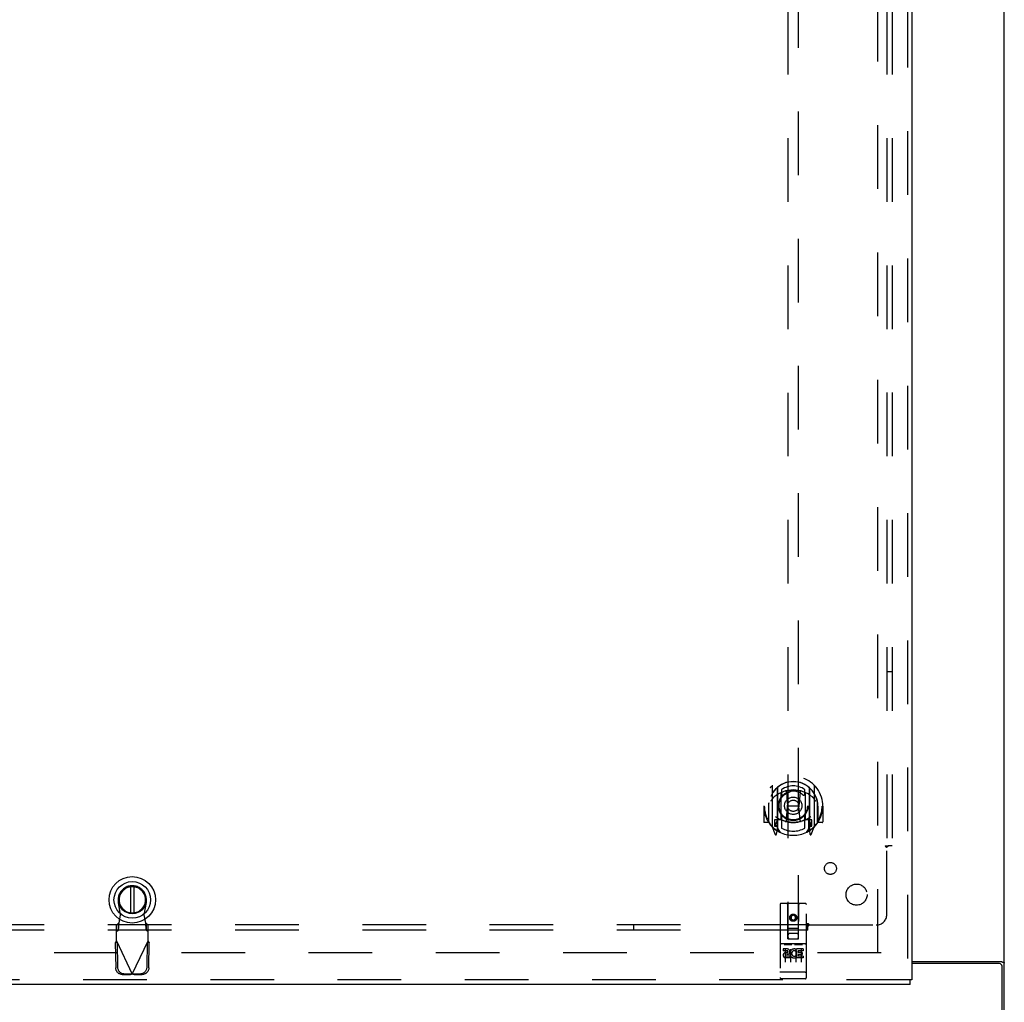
# Model space of a CAD drawing. Header units: inches. Extents: x 0 to 274, y 0 to 177.
# Tile 19 of 138: x 93 to 116, y 60 to 83. Entities that reach past the tile are written whole.
import ezdxf

# ---------------------------------------------------------------- set-up
doc = ezdxf.new("R2010")
doc.units = ezdxf.units.IN
doc.header["$LTSCALE"] = 15.069778
doc.header["$MEASUREMENT"] = 0
doc.linetypes.add('HIDDEN', pattern=[0.2, 0.1, -0.1])
doc.layers.get('0').update_dxf_attribs({"linetype": 'CONTINUOUS'})
for name, color, linetype in [('DEFAULT_2', 8, 'HIDDEN'), ('RIGHT_OR_MAIN_DOOR_ASSEMBLY', 7, 'CONTINUOUS'), ('SUBPANEL', 7, 'CONTINUOUS')]:
    doc.layers.add(name, color=color, linetype=linetype)

msp = doc.modelspace()

# ---------------------------------------------------------------- linework, layer by layer
at = {"color": 7, "linetype": 'Continuous'}
for p, q in [((116.105, 53.3), (116.105, 90.759)), ((113.917, 60.489), (116.035, 60.489)), ((115.99, 60.437), (113.917, 60.437)), ((116.053, 53.196), (116.053, 60.374))]:
    msp.add_line(p, q, dxfattribs=at)
msp.add_lwpolyline([(116.035, 60.489), (116.037, 60.487), (116.039, 60.486), (116.042, 60.484), (116.045, 60.483), (116.049, 60.481), (116.053, 60.48), (116.057, 60.478), (116.061, 60.477), (116.065, 60.475), (116.069, 60.474), (116.073, 60.473), (116.077, 60.471), (116.081, 60.47), (116.084, 60.469), (116.087, 60.467), (116.09, 60.466), (116.093, 60.464), (116.096, 60.463), (116.098, 60.461), (116.1, 60.459), (116.101, 60.458), (116.102, 60.456), (116.103, 60.454), (116.104, 60.452), (116.105, 60.45), (116.105, 60.448)], dxfattribs=at)
msp.add_arc((115.99, 60.374), 0.0625, 0, 90, dxfattribs=at)
at = {"layer": 'DEFAULT_2', "color": 8, "linetype": 'HIDDEN'}
for p, q in [((113.105, 60.696), (113.105, 121.696)), ((113.188, 60.696), (78.251, 60.696))]:
    msp.add_line(p, q, dxfattribs=at)
at = {"layer": 'RIGHT_OR_MAIN_DOOR_ASSEMBLY', "color": 8, "linetype": 'HIDDEN'}
for p, q in [((113.813, 122.342), (113.813, 60.05)), ((110.98, 89.025), (110.98, 61.024)), ((111.23, 61.024), (111.23, 89.025)), ((110.605, 64.651), (110.605, 63.684)), ((111.605, 63.684), (111.605, 64.651)), ((110.722, 64.598), (110.722, 63.582)), ((110.73, 64.598), (110.73, 63.595)), ((110.822, 63.85), (110.822, 64.481)), ((110.83, 64.558), (110.83, 64.455)), ((110.942, 64.507), (110.972, 64.168)), ((111.267, 64.507), (111.237, 64.168)), ((111.38, 64.455), (111.38, 64.558)), ((111.387, 64.481), (111.387, 63.85)), ((111.48, 64.598), (111.48, 63.595)), ((111.487, 64.598), (111.487, 63.582)), ((110.42, 64.168), (110.405, 64.168)), ((110.405, 64.168), (110.405, 63.795)), ((110.522, 64.168), (110.537, 64.168)), ((110.522, 64.168), (110.522, 63.78)), ((110.53, 64.239), (110.53, 64.242)), ((110.53, 63.782), (110.53, 64.239)), ((110.942, 63.824), (110.972, 64.168)), ((111.237, 64.168), (110.972, 64.168)), ((111.268, 63.824), (111.237, 64.168)), ((111.687, 64.168), (111.672, 64.168)), ((111.68, 64.239), (111.68, 64.242)), ((111.68, 63.782), (111.68, 64.239)), ((111.687, 64.168), (111.687, 63.78)), ((111.805, 64.168), (111.79, 64.168)), ((111.805, 64.168), (111.805, 63.795)), ((110.522, 63.78), (110.42, 63.78)), ((110.522, 63.78), (110.53, 63.795)), ((110.609, 63.673), (110.679, 63.498)), ((110.722, 63.839), (110.662, 63.839)), ((110.662, 63.839), (110.662, 63.689)), ((110.662, 63.689), (110.722, 63.689)), ((110.7, 63.767), (110.67, 63.721)), ((110.675, 63.714), (110.73, 63.714)), ((110.732, 63.827), (110.732, 63.619)), ((110.822, 63.84), (110.75, 63.84)), ((110.818, 63.847), (110.752, 63.847)), ((110.83, 63.894), (110.83, 63.641)), ((111.38, 63.641), (111.38, 63.894)), ((111.46, 63.84), (111.387, 63.84)), ((111.457, 63.847), (111.391, 63.847)), ((111.477, 63.619), (111.477, 63.827)), ((111.48, 63.714), (111.535, 63.714)), ((111.547, 63.839), (111.487, 63.839)), ((111.487, 63.689), (111.547, 63.689)), ((111.539, 63.721), (111.509, 63.767)), ((111.53, 63.498), (111.6, 63.673)), ((111.547, 63.689), (111.547, 63.839)), ((111.679, 63.795), (111.687, 63.78)), ((111.79, 63.78), (111.687, 63.78)), ((110.701, 63.603), (110.705, 63.6)), ((110.708, 63.501), (110.722, 63.582)), ((110.8, 63.545), (110.73, 63.654)), ((111.48, 63.654), (111.41, 63.545)), ((111.487, 63.582), (111.501, 63.501)), ((111.508, 63.603), (111.508, 63.603)), ((111.508, 63.603), (111.509, 63.603)), ((111.508, 63.603), (111.509, 63.603)), ((95.172, 61.592), (95.119, 61.887)), ((95.777, 61.887), (95.723, 61.592)), ((110.792, 61.834), (110.792, 60.109)), ((111.387, 61.864), (110.822, 61.864)), ((110.978, 61.024), (110.975, 61.834)), ((111.231, 61.024), (111.235, 61.834)), ((111.417, 60.109), (111.417, 61.834)), ((95.134, 61.396), (95.172, 61.592)), ((95.723, 61.592), (95.761, 61.396)), ((111.105, 61.596), (111.042, 61.56)), ((111.105, 61.585), (111.052, 61.554)), ((111.167, 61.56), (111.105, 61.596)), ((111.105, 61.596), (111.105, 61.585)), ((111.157, 61.554), (111.105, 61.585)), ((95.12, 61.392), (95.074, 61.35)), ((95.074, 60.976), (95.074, 61.35)), ((95.12, 61.237), (95.12, 61.392)), ((95.822, 61.35), (95.776, 61.392)), ((95.776, 61.392), (95.776, 61.237)), ((95.822, 60.976), (95.822, 61.35)), ((111.042, 61.56), (111.052, 61.554)), ((111.042, 61.56), (111.042, 61.488)), ((111.042, 61.488), (111.052, 61.494)), ((111.042, 61.488), (111.105, 61.452)), ((111.052, 61.554), (111.052, 61.494)), ((111.052, 61.494), (111.105, 61.463)), ((111.105, 61.463), (111.157, 61.494)), ((111.105, 61.452), (111.167, 61.488)), ((111.105, 61.452), (111.105, 61.463)), ((111.167, 61.56), (111.157, 61.554)), ((111.157, 61.494), (111.157, 61.554)), ((111.167, 61.488), (111.157, 61.494)), ((111.167, 61.488), (111.167, 61.56)), ((95.074, 61.195), (95.12, 61.237)), ((95.776, 61.237), (95.822, 61.195)), ((110.977, 61.274), (111.232, 61.274)), ((111.19, 61.149), (111.02, 61.149)), ((95.046, 60.928), (95.087, 60.948)), ((95.046, 60.928), (95.056, 60.338)), ((95.074, 60.976), (95.448, 60.189)), ((95.087, 60.948), (95.097, 60.358)), ((95.448, 60.189), (95.822, 60.976)), ((95.798, 60.358), (95.808, 60.948)), ((95.808, 60.948), (95.85, 60.928)), ((95.84, 60.338), (95.85, 60.928)), ((111.387, 60.907), (110.822, 60.907)), ((110.894, 60.891), (111.066, 60.891)), ((110.978, 61.024), (111, 61.024)), ((111, 61.024), (111.21, 61.024)), ((111.144, 60.891), (111.316, 60.891)), ((111.21, 61.024), (111.231, 61.024)), ((110.96, 60.785), (110.868, 60.785)), ((110.868, 60.785), (110.868, 60.742)), ((110.96, 60.742), (110.868, 60.742)), ((110.917, 60.776), (110.917, 60.47)), ((110.964, 60.699), (110.918, 60.699)), ((110.96, 60.658), (110.932, 60.658)), ((111.042, 60.776), (111.042, 60.47)), ((111.167, 60.776), (111.167, 60.47)), ((111.18, 60.749), (111.167, 60.731)), ((111.177, 60.774), (111.18, 60.772)), ((111.337, 60.785), (111.18, 60.785)), ((111.18, 60.785), (111.18, 60.772)), ((111.18, 60.749), (111.18, 60.572)), ((111.337, 60.742), (111.223, 60.742)), ((111.223, 60.742), (111.223, 60.699)), ((111.315, 60.699), (111.223, 60.699)), ((111.315, 60.656), (111.223, 60.656)), ((111.223, 60.656), (111.223, 60.614)), ((111.292, 60.776), (111.292, 60.47)), ((111.315, 60.699), (111.315, 60.656)), ((111.337, 60.785), (111.337, 60.742)), ((111.024, 60.614), (110.932, 60.614)), ((111.024, 60.572), (110.932, 60.572)), ((111.024, 60.614), (111.024, 60.572)), ((111.156, 60.62), (111.173, 60.581)), ((111.337, 60.572), (111.18, 60.572)), ((111.337, 60.614), (111.223, 60.614)), ((111.337, 60.614), (111.337, 60.572)), ((95.21, 60.179), (95.403, 60.176)), ((95.252, 60.199), (95.445, 60.195)), ((95.445, 60.195), (95.403, 60.176)), ((95.425, 60.182), (95.403, 60.176)), ((95.448, 60.189), (95.425, 60.182)), ((95.47, 60.182), (95.448, 60.189)), ((95.451, 60.195), (95.644, 60.199)), ((95.492, 60.176), (95.451, 60.195)), ((95.492, 60.176), (95.47, 60.182)), ((95.492, 60.176), (95.685, 60.179)), ((110.81, 60.237), (110.809, 60.238)), ((110.812, 60.237), (110.811, 60.237)), ((110.811, 60.237), (110.811, 60.237)), ((110.813, 60.237), (110.812, 60.237)), ((110.814, 60.237), (110.813, 60.237)), ((110.815, 60.237), (110.814, 60.237)), ((110.816, 60.237), (110.815, 60.237)), ((110.817, 60.237), (110.816, 60.237)), ((110.816, 60.237), (110.816, 60.237)), ((110.818, 60.237), (110.817, 60.237)), ((110.819, 60.237), (110.818, 60.237)), ((110.82, 60.237), (110.819, 60.237)), ((110.821, 60.237), (110.82, 60.237)), ((110.82, 60.237), (110.82, 60.237)), ((110.822, 60.237), (110.821, 60.237)), ((111.388, 60.237), (110.822, 60.237)), ((111.388, 60.237), (111.389, 60.237)), ((111.388, 60.237), (111.388, 60.237)), ((111.389, 60.237), (111.39, 60.237)), ((111.39, 60.237), (111.391, 60.237)), ((111.391, 60.237), (111.392, 60.237)), ((111.392, 60.237), (111.393, 60.237)), ((111.393, 60.237), (111.394, 60.237)), ((111.393, 60.237), (111.393, 60.237)), ((111.394, 60.237), (111.395, 60.237)), ((111.395, 60.237), (111.396, 60.237)), ((111.396, 60.237), (111.397, 60.237)), ((111.397, 60.237), (111.398, 60.237)), ((111.397, 60.237), (111.397, 60.237)), ((111.398, 60.237), (111.399, 60.237)), ((111.399, 60.237), (111.4, 60.237)), ((111.4, 60.237), (111.401, 60.238)), ((111.401, 60.238), (111.401, 60.238)), ((113.875, 60.05), (77.022, 60.05)), ((111.387, 60.079), (110.822, 60.079))]:
    msp.add_line(p, q, dxfattribs=at)
at = {"layer": 'RIGHT_OR_MAIN_DOOR_ASSEMBLY', "color": 3, "linetype": 'Continuous'}
for p, q in [((113.917, 122.342), (113.917, 60.05)), ((113.875, 59.946), (77.022, 59.946))]:
    msp.add_line(p, q, dxfattribs=at)
at = {"layer": 'RIGHT_OR_MAIN_DOOR_ASSEMBLY', "color": 7, "linetype": 'Continuous'}
for p, q in [((95.409, 62.259), (95.409, 61.634)), ((95.487, 62.259), (95.487, 61.634)), ((113.917, 60.05), (113.875, 60.05)), ((113.875, 59.946), (113.875, 60.05))]:
    msp.add_line(p, q, dxfattribs=at)
at = {"layer": 'RIGHT_OR_MAIN_DOOR_ASSEMBLY', "color": 8, "linetype": 'HIDDEN'}
for points in [[(110.559, 64.607), (110.56, 64.607), (110.561, 64.608), (110.561, 64.609), (110.562, 64.61), (110.563, 64.611), (110.564, 64.611), (110.564, 64.612), (110.565, 64.613), (110.566, 64.614), (110.567, 64.614), (110.567, 64.615), (110.568, 64.616), (110.569, 64.617), (110.57, 64.617), (110.57, 64.618), (110.571, 64.619), (110.572, 64.619), (110.573, 64.62), (110.574, 64.621), (110.575, 64.621), (110.575, 64.622), (110.576, 64.622), (110.577, 64.623), (110.578, 64.624), (110.579, 64.624), (110.58, 64.625), (110.581, 64.625), (110.582, 64.626), (110.582, 64.626), (110.583, 64.627), (110.584, 64.627), (110.585, 64.628), (110.586, 64.628), (110.587, 64.628)], [(111.622, 64.628), (111.623, 64.628), (111.624, 64.628), (111.625, 64.627), (111.626, 64.627), (111.627, 64.626), (111.628, 64.626), (111.629, 64.625), (111.63, 64.625), (111.63, 64.624), (111.631, 64.624), (111.632, 64.623), (111.633, 64.622), (111.634, 64.622), (111.635, 64.621), (111.636, 64.621), (111.636, 64.62), (111.637, 64.619), (111.638, 64.619), (111.639, 64.618), (111.64, 64.617), (111.64, 64.617), (111.641, 64.616), (111.642, 64.615), (111.643, 64.614), (111.644, 64.614), (111.644, 64.613), (111.645, 64.612), (111.646, 64.611), (111.647, 64.611), (111.647, 64.61), (111.648, 64.609), (111.649, 64.608), (111.649, 64.607), (111.65, 64.607)], [(110.65, 64.383), (110.649, 64.381), (110.647, 64.38), (110.646, 64.379), (110.644, 64.377), (110.643, 64.376), (110.641, 64.374), (110.639, 64.372), (110.637, 64.371), (110.636, 64.369), (110.634, 64.367), (110.632, 64.365), (110.63, 64.363), (110.628, 64.361), (110.626, 64.359), (110.624, 64.357), (110.622, 64.354), (110.62, 64.352), (110.618, 64.349), (110.616, 64.347), (110.614, 64.344), (110.612, 64.341), (110.61, 64.338), (110.607, 64.335), (110.605, 64.332), (110.602, 64.328), (110.6, 64.325), (110.598, 64.321), (110.595, 64.318), (110.592, 64.314), (110.59, 64.31), (110.587, 64.305), (110.584, 64.301), (110.581, 64.296), (110.578, 64.291), (110.575, 64.286), (110.572, 64.281)], [(110.917, 64.525), (110.922, 64.526), (110.928, 64.527), (110.933, 64.529), (110.938, 64.53), (110.944, 64.532), (110.949, 64.533), (110.955, 64.534), (110.96, 64.535), (110.966, 64.536), (110.971, 64.537), (110.977, 64.538), (110.982, 64.539), (110.988, 64.54), (110.993, 64.541), (110.999, 64.542), (111.004, 64.543), (111.01, 64.544), (111.015, 64.545), (111.021, 64.545), (111.026, 64.546), (111.032, 64.546), (111.038, 64.547), (111.043, 64.548), (111.049, 64.548), (111.054, 64.548), (111.06, 64.549), (111.066, 64.549), (111.071, 64.549), (111.077, 64.55), (111.082, 64.55), (111.088, 64.55), (111.093, 64.55), (111.099, 64.55), (111.105, 64.55), (111.11, 64.55), (111.116, 64.55), (111.121, 64.55), (111.127, 64.55), (111.133, 64.55), (111.138, 64.549), (111.144, 64.549), (111.149, 64.549), (111.155, 64.548), (111.161, 64.548), (111.166, 64.548), (111.172, 64.547), (111.177, 64.546), (111.183, 64.546), (111.188, 64.545), (111.194, 64.545), (111.2, 64.544), (111.205, 64.543), (111.211, 64.542), (111.216, 64.541), (111.222, 64.54), (111.227, 64.539), (111.233, 64.538), (111.238, 64.537), (111.244, 64.536), (111.249, 64.535), (111.255, 64.534), (111.26, 64.533), (111.266, 64.532), (111.271, 64.53), (111.276, 64.529), (111.282, 64.527), (111.287, 64.526), (111.293, 64.525)], [(111.637, 64.281), (111.634, 64.286), (111.631, 64.291), (111.628, 64.296), (111.625, 64.301), (111.622, 64.305), (111.62, 64.31), (111.617, 64.314), (111.614, 64.318), (111.612, 64.321), (111.609, 64.325), (111.607, 64.328), (111.604, 64.332), (111.602, 64.335), (111.6, 64.338), (111.598, 64.341), (111.595, 64.344), (111.593, 64.347), (111.591, 64.349), (111.589, 64.352), (111.587, 64.354), (111.585, 64.357), (111.583, 64.359), (111.581, 64.361), (111.579, 64.363), (111.577, 64.365), (111.575, 64.367), (111.574, 64.369), (111.572, 64.371), (111.57, 64.372), (111.568, 64.374), (111.567, 64.376), (111.565, 64.377), (111.564, 64.379), (111.562, 64.38), (111.561, 64.381), (111.559, 64.383)], [(110.587, 63.707), (110.586, 63.708), (110.585, 63.708), (110.584, 63.708), (110.583, 63.709), (110.582, 63.709), (110.582, 63.71), (110.581, 63.71), (110.58, 63.711), (110.579, 63.711), (110.578, 63.712), (110.577, 63.712), (110.576, 63.713), (110.575, 63.714), (110.575, 63.714), (110.574, 63.715), (110.573, 63.716), (110.572, 63.716), (110.571, 63.717), (110.57, 63.717), (110.57, 63.718), (110.569, 63.719), (110.568, 63.72), (110.567, 63.72), (110.567, 63.721), (110.566, 63.722), (110.565, 63.723), (110.564, 63.723), (110.564, 63.724), (110.563, 63.725), (110.562, 63.726), (110.561, 63.726), (110.561, 63.727), (110.56, 63.728), (110.559, 63.729)], [(111.65, 63.729), (111.649, 63.728), (111.649, 63.727), (111.648, 63.726), (111.647, 63.726), (111.647, 63.725), (111.646, 63.724), (111.645, 63.723), (111.644, 63.723), (111.644, 63.722), (111.643, 63.721), (111.642, 63.72), (111.641, 63.72), (111.64, 63.719), (111.64, 63.718), (111.639, 63.717), (111.638, 63.717), (111.637, 63.716), (111.636, 63.716), (111.636, 63.715), (111.635, 63.714), (111.634, 63.714), (111.633, 63.713), (111.632, 63.712), (111.631, 63.712), (111.63, 63.711), (111.63, 63.711), (111.629, 63.71), (111.628, 63.71), (111.627, 63.709), (111.626, 63.709), (111.625, 63.708), (111.624, 63.708), (111.623, 63.708), (111.622, 63.707)], [(95.12, 61.237), (95.121, 61.24), (95.122, 61.245), (95.123, 61.252), (95.124, 61.26), (95.125, 61.269), (95.126, 61.28), (95.127, 61.292), (95.128, 61.305), (95.129, 61.318), (95.13, 61.333), (95.131, 61.348), (95.132, 61.364), (95.134, 61.396)], [(95.134, 61.396), (95.132, 61.395), (95.13, 61.394), (95.127, 61.393), (95.125, 61.392), (95.122, 61.392), (95.12, 61.392)], [(95.776, 61.392), (95.773, 61.392), (95.771, 61.392), (95.769, 61.393), (95.766, 61.394), (95.764, 61.395), (95.761, 61.396)], [(95.761, 61.396), (95.762, 61.38), (95.764, 61.348)], [(95.764, 61.348), (95.765, 61.333), (95.767, 61.318), (95.768, 61.305), (95.769, 61.292), (95.77, 61.28), (95.771, 61.269), (95.772, 61.26), (95.773, 61.252), (95.774, 61.245), (95.775, 61.24), (95.776, 61.237)], [(95.046, 60.928), (95.05, 60.936), (95.055, 60.944), (95.06, 60.952)], [(95.06, 60.952), (95.069, 60.968), (95.074, 60.976)], [(95.822, 60.976), (95.831, 60.96), (95.836, 60.952), (95.841, 60.944), (95.846, 60.936), (95.85, 60.928)], [(110.887, 60.89), (110.887, 60.89), (110.887, 60.89), (110.887, 60.89), (110.888, 60.89), (110.888, 60.89), (110.888, 60.89), (110.888, 60.89), (110.888, 60.89), (110.888, 60.89), (110.888, 60.89), (110.888, 60.89), (110.888, 60.89), (110.888, 60.89), (110.889, 60.89), (110.889, 60.89), (110.889, 60.89), (110.889, 60.89), (110.889, 60.89), (110.889, 60.89), (110.889, 60.89), (110.889, 60.89), (110.89, 60.89), (110.89, 60.89), (110.89, 60.89), (110.89, 60.89), (110.89, 60.89), (110.89, 60.891), (110.89, 60.891), (110.891, 60.891), (110.891, 60.891), (110.891, 60.891), (110.891, 60.891), (110.891, 60.891), (110.891, 60.891), (110.892, 60.891), (110.892, 60.891), (110.892, 60.891), (110.892, 60.891), (110.892, 60.891), (110.893, 60.891), (110.893, 60.891), (110.893, 60.891), (110.893, 60.891), (110.893, 60.891), (110.894, 60.891)], [(111.066, 60.891), (111.066, 60.891), (111.066, 60.891), (111.066, 60.891), (111.066, 60.891), (111.067, 60.891), (111.067, 60.891), (111.067, 60.891), (111.067, 60.891), (111.067, 60.891), (111.068, 60.891), (111.068, 60.891), (111.068, 60.891), (111.068, 60.891), (111.068, 60.891), (111.068, 60.891), (111.069, 60.891), (111.069, 60.891), (111.069, 60.891), (111.069, 60.891), (111.069, 60.89), (111.069, 60.89), (111.069, 60.89), (111.07, 60.89), (111.07, 60.89), (111.07, 60.89), (111.07, 60.89), (111.07, 60.89), (111.07, 60.89), (111.07, 60.89), (111.071, 60.89), (111.071, 60.89), (111.071, 60.89), (111.071, 60.89), (111.071, 60.89), (111.071, 60.89), (111.071, 60.89), (111.071, 60.89), (111.071, 60.89), (111.072, 60.89), (111.072, 60.89), (111.072, 60.89), (111.072, 60.89), (111.072, 60.89), (111.072, 60.89), (111.072, 60.89), (111.072, 60.89)], [(111.137, 60.89), (111.137, 60.89), (111.137, 60.89), (111.137, 60.89), (111.138, 60.89), (111.138, 60.89), (111.138, 60.89), (111.138, 60.89), (111.138, 60.89), (111.138, 60.89), (111.138, 60.89), (111.138, 60.89), (111.138, 60.89), (111.138, 60.89), (111.139, 60.89), (111.139, 60.89), (111.139, 60.89), (111.139, 60.89), (111.139, 60.89), (111.139, 60.89), (111.139, 60.89), (111.139, 60.89), (111.14, 60.89), (111.14, 60.89), (111.14, 60.89), (111.14, 60.89), (111.14, 60.89), (111.14, 60.891), (111.14, 60.891), (111.141, 60.891), (111.141, 60.891), (111.141, 60.891), (111.141, 60.891), (111.141, 60.891), (111.141, 60.891), (111.142, 60.891), (111.142, 60.891), (111.142, 60.891), (111.142, 60.891), (111.142, 60.891), (111.143, 60.891), (111.143, 60.891), (111.143, 60.891), (111.143, 60.891), (111.143, 60.891), (111.144, 60.891)], [(111.316, 60.891), (111.316, 60.891), (111.316, 60.891), (111.316, 60.891), (111.316, 60.891), (111.317, 60.891), (111.317, 60.891), (111.317, 60.891), (111.317, 60.891), (111.317, 60.891), (111.318, 60.891), (111.318, 60.891), (111.318, 60.891), (111.318, 60.891), (111.318, 60.891), (111.318, 60.891), (111.319, 60.891), (111.319, 60.891), (111.319, 60.891), (111.319, 60.891), (111.319, 60.89), (111.319, 60.89), (111.32, 60.89), (111.32, 60.89), (111.32, 60.89), (111.32, 60.89), (111.32, 60.89), (111.32, 60.89), (111.32, 60.89), (111.32, 60.89), (111.321, 60.89), (111.321, 60.89), (111.321, 60.89), (111.321, 60.89), (111.321, 60.89), (111.321, 60.89), (111.321, 60.89), (111.321, 60.89), (111.321, 60.89), (111.322, 60.89), (111.322, 60.89), (111.322, 60.89), (111.322, 60.89), (111.322, 60.89), (111.322, 60.89), (111.322, 60.89), (111.322, 60.89)], [(95.21, 60.179), (95.195, 60.18), (95.181, 60.183), (95.166, 60.187), (95.152, 60.192), (95.138, 60.199), (95.125, 60.207), (95.113, 60.216), (95.102, 60.227), (95.092, 60.238), (95.083, 60.251), (95.075, 60.264), (95.068, 60.278), (95.063, 60.292), (95.059, 60.307), (95.057, 60.322), (95.056, 60.338)], [(95.097, 60.358), (95.098, 60.342), (95.101, 60.327), (95.105, 60.312), (95.11, 60.298), (95.117, 60.284), (95.124, 60.27), (95.134, 60.258), (95.144, 60.246), (95.155, 60.236), (95.167, 60.227), (95.18, 60.218), (95.194, 60.212), (95.208, 60.206), (95.222, 60.202), (95.237, 60.2), (95.252, 60.199)], [(95.644, 60.199), (95.659, 60.2), (95.674, 60.202), (95.688, 60.206), (95.702, 60.212), (95.716, 60.218), (95.729, 60.227), (95.741, 60.236), (95.752, 60.246), (95.762, 60.258), (95.771, 60.27), (95.779, 60.284), (95.786, 60.298), (95.791, 60.312), (95.795, 60.327), (95.797, 60.342), (95.798, 60.358)], [(95.84, 60.338), (95.839, 60.322), (95.837, 60.307), (95.833, 60.292), (95.827, 60.278), (95.821, 60.264), (95.813, 60.251), (95.804, 60.238), (95.794, 60.227), (95.782, 60.216), (95.77, 60.207), (95.757, 60.199), (95.744, 60.192), (95.73, 60.187), (95.715, 60.183), (95.7, 60.18), (95.685, 60.179)], [(110.809, 60.238), (110.808, 60.238), (110.808, 60.238), (110.807, 60.238), (110.807, 60.238), (110.807, 60.238), (110.806, 60.238), (110.806, 60.238), (110.806, 60.238), (110.805, 60.238), (110.805, 60.238), (110.804, 60.238), (110.804, 60.238), (110.804, 60.238), (110.803, 60.238), (110.803, 60.238), (110.803, 60.239), (110.803, 60.239), (110.802, 60.239), (110.802, 60.239), (110.802, 60.239), (110.801, 60.239), (110.801, 60.239), (110.801, 60.239), (110.8, 60.239), (110.8, 60.239), (110.8, 60.239), (110.8, 60.239), (110.799, 60.239), (110.799, 60.239), (110.799, 60.24), (110.798, 60.24), (110.798, 60.24), (110.798, 60.24), (110.798, 60.24), (110.797, 60.24), (110.797, 60.24), (110.797, 60.24), (110.797, 60.24), (110.797, 60.24), (110.796, 60.24), (110.796, 60.241), (110.796, 60.241), (110.796, 60.241), (110.796, 60.241), (110.795, 60.241), (110.795, 60.241), (110.795, 60.241), (110.795, 60.241), (110.795, 60.241), (110.794, 60.241), (110.794, 60.241), (110.794, 60.242), (110.794, 60.242), (110.794, 60.242), (110.794, 60.242), (110.794, 60.242), (110.793, 60.242), (110.793, 60.242), (110.793, 60.242), (110.793, 60.242), (110.793, 60.242), (110.793, 60.243), (110.793, 60.243), (110.793, 60.243), (110.793, 60.243), (110.793, 60.243), (110.793, 60.243), (110.792, 60.243), (110.792, 60.243), (110.792, 60.243), (110.792, 60.243), (110.792, 60.244), (110.792, 60.244), (110.792, 60.244), (110.792, 60.244), (110.792, 60.244), (110.792, 60.244), (110.792, 60.244)], [(110.811, 60.237), (110.81, 60.237), (110.81, 60.237)], [(111.401, 60.238), (111.402, 60.238), (111.402, 60.238), (111.402, 60.238), (111.403, 60.238), (111.403, 60.238), (111.403, 60.238), (111.404, 60.238), (111.404, 60.238), (111.405, 60.238), (111.405, 60.238), (111.405, 60.238), (111.406, 60.238), (111.406, 60.238), (111.406, 60.238), (111.407, 60.239), (111.407, 60.239), (111.407, 60.239), (111.407, 60.239), (111.408, 60.239), (111.408, 60.239), (111.408, 60.239), (111.409, 60.239), (111.409, 60.239), (111.409, 60.239), (111.41, 60.239), (111.41, 60.239), (111.41, 60.239), (111.41, 60.239), (111.411, 60.24), (111.411, 60.24), (111.411, 60.24), (111.411, 60.24), (111.412, 60.24), (111.412, 60.24), (111.412, 60.24), (111.412, 60.24), (111.413, 60.24), (111.413, 60.24), (111.413, 60.24), (111.413, 60.241), (111.413, 60.241), (111.414, 60.241), (111.414, 60.241), (111.414, 60.241), (111.414, 60.241), (111.414, 60.241), (111.415, 60.241), (111.415, 60.241), (111.415, 60.241), (111.415, 60.241), (111.415, 60.242), (111.415, 60.242), (111.415, 60.242), (111.416, 60.242), (111.416, 60.242), (111.416, 60.242), (111.416, 60.242), (111.416, 60.242), (111.416, 60.242), (111.416, 60.242), (111.416, 60.243), (111.417, 60.243), (111.417, 60.243), (111.417, 60.243), (111.417, 60.243), (111.417, 60.243), (111.417, 60.243), (111.417, 60.243), (111.417, 60.243), (111.417, 60.243), (111.417, 60.244), (111.417, 60.244), (111.417, 60.244), (111.417, 60.244), (111.417, 60.244), (111.417, 60.244), (111.417, 60.244)]]:
    msp.add_lwpolyline(points, dxfattribs=at)
for centre, radius in [((111.105, 64.175), 0.35), ((111.105, 64.175), 0.335), ((111.105, 64.175), 0.205), ((111.105, 64.175), 0.133), ((111.105, 61.524), 0.085), ((111.105, 61.524), 0.0845)]:
    msp.add_circle(centre, radius, dxfattribs=at)
at = {"layer": 'RIGHT_OR_MAIN_DOOR_ASSEMBLY', "color": 7, "linetype": 'Continuous'}
for radius in [0.551, 0.433, 0.329, 0.317]:
    msp.add_circle((95.448, 61.947), radius, dxfattribs=at)
at = {"layer": 'RIGHT_OR_MAIN_DOOR_ASSEMBLY', "color": 8, "linetype": 'HIDDEN'}
for centre, radius, start, end in [((111.105, 64.168), 0.7, 305.5126, 234.4874), ((111.105, 64.165), 0.583, 0.2464, 179.7536), ((111.105, 64.165), 0.58, 7.6622, 172.3378), ((110.62, 64.651), 0.015, 135.0748, 180), ((110.737, 64.598), 0.015, 130.3587, 180), ((110.75, 64.598), 0.02, 129.3378, 179.9984), ((111.105, 64.165), 0.48, 55.0461, 124.9539), ((111.46, 64.598), 0.02, 0, 50.6594), ((111.472, 64.598), 0.015, 0, 49.6413), ((111.59, 64.651), 0.015, 0, 44.9252), ((111.105, 63.85), 0.7, 49.529, 130.471), ((110.837, 64.481), 0.015, 112.9863, 180), ((110.86, 64.455), 0.03, 180, 311.1261), ((111.105, 64.175), 0.343, 48.8739, 131.1261), ((110.922, 64.505), 0.02, 5.0796, 105.5752), ((111.287, 64.505), 0.02, 74.4248, 174.9204), ((111.35, 64.455), 0.03, 228.8739, 360), ((111.372, 64.481), 0.015, 0, 67.0137), ((111.105, 64.168), 0.685, 180, 213.0115), ((110.55, 64.239), 0.02, 172.3378, 180), ((111.105, 64.168), 0.685, 326.9885, 360), ((111.66, 64.239), 0.02, 0, 7.6622), ((111.105, 64.48), 0.7, 233.2319, 306.7681), ((110.86, 63.894), 0.03, 48.8739, 180), ((111.105, 64.175), 0.343, 228.8739, 311.1261), ((111.35, 63.894), 0.03, 0, 131.1261), ((110.42, 63.795), 0.015, 180, 270), ((110.55, 63.782), 0.02, 180, 215.2961), ((111.105, 64.175), 0.7, 215.2961, 324.7039), ((110.62, 63.684), 0.015, 180, 224.9252), ((110.675, 63.719), 0.005, 147.3208, 270), ((110.542, 63.869), 0.188, 327.3208, 360), ((110.75, 63.82), 0.02, 90, 180), ((110.752, 63.827), 0.02, 90, 180), ((110.818, 63.827), 0.02, 66.536, 90), ((110.837, 63.85), 0.015, 180, 247.0137), ((111.105, 64.487), 0.7, 246.536, 293.464), ((110.922, 63.825), 0.02, 254.3869, 354.9204), ((111.288, 63.825), 0.02, 185.0796, 285.6131), ((111.372, 63.85), 0.015, 292.9863, 360), ((111.391, 63.827), 0.02, 90, 113.464), ((111.457, 63.827), 0.02, 0, 90), ((111.46, 63.82), 0.02, 0, 90), ((111.668, 63.869), 0.188, 180, 212.6792), ((111.535, 63.719), 0.005, 270, 32.6792), ((111.59, 63.684), 0.015, 315.0748, 360), ((111.66, 63.782), 0.02, 324.7039, 360), ((111.79, 63.795), 0.015, 270, 360), ((110.693, 63.504), 0.015, 201.8041, 350), ((110.71, 63.614), 0.02, 234.4874, 360), ((110.712, 63.619), 0.02, 234.7457, 360), ((110.75, 63.595), 0.02, 180, 238.5295), ((111.105, 64.175), 0.6, 242.7204, 297.2796), ((111.46, 63.595), 0.02, 301.4688, 359.9992), ((111.497, 63.619), 0.02, 180, 305.2543), ((111.5, 63.614), 0.02, 180, 305.5126), ((111.516, 63.504), 0.015, 190, 338.1959), ((95.448, 61.947), 0.335, 349.673, 190.327), ((110.822, 61.834), 0.03, 90, 180), ((110.945, 61.834), 0.03, 0, 90), ((111.265, 61.834), 0.03, 90, 180), ((111.387, 61.834), 0.03, 0, 90), ((111.02, 61.109), 0.04, 90, 180), ((111.19, 61.109), 0.04, 0, 90), ((110.822, 60.937), 0.03, 180, 270), ((111.02, 61.064), 0.04, 180, 270), ((111.19, 61.064), 0.04, 270, 360), ((111.387, 60.937), 0.03, 270, 360), ((110.932, 60.636), 0.0644, 102.2995, 270.0775), ((110.932, 60.636), 0.0219, 89.9011, 270), ((110.96, 60.721), 0.0635, 270, 90), ((110.96, 60.72), 0.0219, 280.307, 90), ((111.131, 60.678), 0.107, 64.2636, 293.4027), ((111.131, 60.678), 0.0639, 54.8895, 293.4026), ((110.822, 60.109), 0.03, 180, 270), ((111.387, 60.109), 0.03, 270, 360)]:
    msp.add_arc(centre, radius, start, end, dxfattribs=at)
at = {"layer": 'RIGHT_OR_MAIN_DOOR_ASSEMBLY', "color": 7, "linetype": 'Continuous'}
msp.add_arc((95.448, 61.947), 0.315, 280.0787, 259.9213, dxfattribs=at)
at = {"layer": 'SUBPANEL', "color": 8, "linetype": 'HIDDEN'}
for p, q in [((113.323, 119.165), (113.323, 63.228)), ((113.448, 119.165), (113.448, 63.228)), ((113.323, 67.353), (113.448, 67.353)), ((113.283, 63.228), (113.362, 63.228)), ((113.448, 63.228), (113.362, 63.228)), ((113.323, 61.603), (113.323, 63.192)), ((111.448, 61.353), (43.511, 61.353)), ((107.323, 61.353), (107.323, 61.228)), ((111.448, 61.314), (111.448, 61.393)), ((111.484, 61.353), (113.073, 61.353)), ((111.448, 61.228), (43.511, 61.228)), ((111.448, 61.228), (111.448, 61.314)), ((111.465, 61.334), (111.473, 61.341))]:
    msp.add_line(p, q, dxfattribs=at)
for points in [[(113.283, 63.228), (113.283, 63.226), (113.284, 63.224), (113.285, 63.222), (113.286, 63.221), (113.287, 63.219), (113.288, 63.218), (113.289, 63.216), (113.291, 63.215), (113.293, 63.213), (113.294, 63.212), (113.296, 63.21), (113.298, 63.209), (113.3, 63.208), (113.302, 63.206), (113.304, 63.205), (113.309, 63.202)], [(113.362, 63.228), (113.36, 63.226), (113.357, 63.224), (113.355, 63.222), (113.353, 63.221), (113.351, 63.219), (113.349, 63.217), (113.347, 63.215), (113.345, 63.214), (113.344, 63.212), (113.342, 63.21), (113.337, 63.205)], [(113.309, 63.202), (113.311, 63.201), (113.313, 63.199), (113.316, 63.198), (113.318, 63.197), (113.32, 63.195), (113.322, 63.194), (113.323, 63.192)], [(113.337, 63.205), (113.335, 63.203), (113.333, 63.201), (113.331, 63.199), (113.329, 63.197), (113.327, 63.195), (113.325, 63.194), (113.323, 63.192)], [(111.448, 61.393), (111.45, 61.393), (111.452, 61.392), (111.454, 61.391), (111.455, 61.39), (111.457, 61.389), (111.458, 61.388), (111.46, 61.386), (111.461, 61.385), (111.463, 61.383), (111.464, 61.382), (111.466, 61.38), (111.467, 61.378), (111.468, 61.376), (111.47, 61.374), (111.471, 61.372)], [(111.471, 61.372), (111.474, 61.367), (111.475, 61.365), (111.476, 61.363), (111.478, 61.36), (111.479, 61.358), (111.481, 61.356), (111.482, 61.354), (111.484, 61.353)], [(111.473, 61.341), (111.475, 61.343), (111.477, 61.345), (111.479, 61.347), (111.481, 61.349), (111.482, 61.351), (111.484, 61.353)], [(111.448, 61.314), (111.45, 61.316), (111.452, 61.319), (111.454, 61.321), (111.455, 61.323), (111.457, 61.325), (111.459, 61.327), (111.46, 61.329), (111.462, 61.33), (111.464, 61.332), (111.465, 61.334)]]:
    msp.add_lwpolyline(points, dxfattribs=at)
for centre, radius in [((111.986, 62.69), 0.141), ((112.605, 62.071), 0.25)]:
    msp.add_circle(centre, radius, dxfattribs=at)
msp.add_arc((113.073, 61.603), 0.25, 270, 360, dxfattribs=at)

doc.saveas('drawing.dxf')
